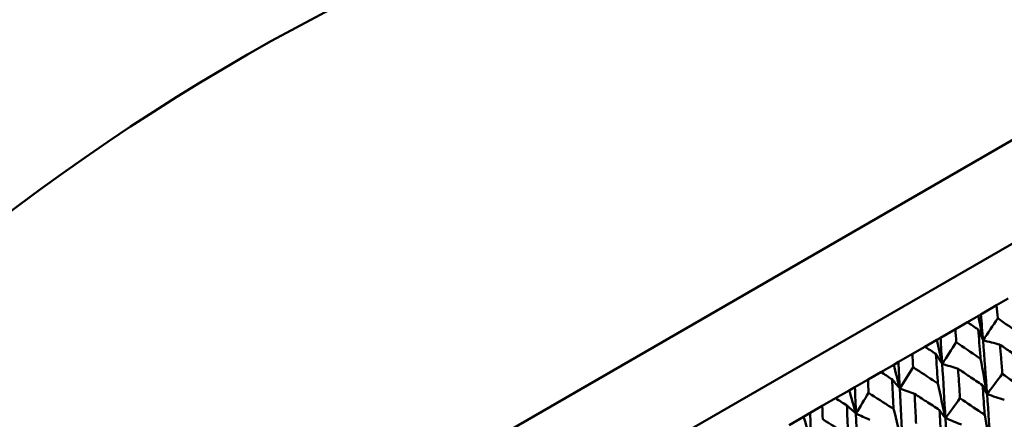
# Model space of a CAD drawing. Header units: millimetres. Extents: x 188 to 1913, y 148 to 2839.
# Tile 135 of 211: x 776 to 798, y 234 to 242. Entities that reach past the tile are written whole.
import ezdxf

# ---------------------------------------------------------------- set-up
doc = ezdxf.new("R2010")
doc.units = ezdxf.units.MM
doc.header["$LTSCALE"] = 10
doc.layers.add('Widoczne (ISO)', color=7, linetype='Continuous', lineweight=50)

msp = doc.modelspace()

# ---------------------------------------------------------------- linework, layer by layer
at = {"layer": 'Widoczne (ISO)'}
for p, q in [((769.448, 223.392), (802.356, 242.392)), ((771.298, 222.188), (802.475, 240.188)), ((797.693, 236.273), (797.44, 236.127)), ((797.096, 235.928), (797.44, 236.127)), ((796.799, 235.756), (797.041, 235.896)), ((797.041, 235.896), (797.096, 235.928)), ((796.209, 235.416), (796.535, 235.604)), ((796.799, 235.756), (796.535, 235.604)), ((795.867, 235.218), (796.13, 235.37)), ((796.13, 235.37), (796.209, 235.416)), ((795.867, 235.218), (795.594, 235.06)), ((795.286, 234.883), (795.594, 235.06)), ((794.902, 234.661), (795.184, 234.824)), ((795.184, 234.824), (795.286, 234.883)), ((794.902, 234.661), (794.62, 234.498)), ((794.208, 234.26), (794.333, 234.332)), ((794.333, 234.332), (794.62, 234.498)), ((793.908, 234.087), (793.617, 233.919)), ((793.908, 234.087), (794.208, 234.26)), ((793.352, 233.766), (793.617, 233.919)), ((792.887, 233.498), (793.205, 233.681)), ((793.205, 233.681), (793.352, 233.766))]:
    msp.add_line(p, q, dxfattribs=at)
msp.add_circle((805.903, 198.251), 50, dxfattribs=at)
for points, knots in [([(797.44, 236.127), (797.449, 236.032), (797.457, 235.938), (797.465, 235.843), (797.465, 235.842), (797.465, 235.842)], [0, 0, 0, 0, 0.02969567, 0.02969567, 0.02988021, 0.02988021, 0.02988021, 0.02988021]), ([(797.465, 235.842), (797.625, 235.729), (797.784, 235.616), (797.958, 235.493), (797.973, 235.483), (797.987, 235.472)], [0.0297954, 0.0297954, 0.0297954, 0.0297954, 0.09092493, 0.09092493, 0.09655955, 0.09655955, 0.09655955, 0.09655955]), ([(796.535, 235.604), (796.542, 235.509), (796.548, 235.413), (796.555, 235.317), (796.555, 235.317), (796.555, 235.316)], [0, 0, 0, 0, 0.02969567, 0.02969567, 0.02988021, 0.02988021, 0.02988021, 0.02988021]), ([(797.036, 235.594), (797.036, 235.594), (797.035, 235.595), (796.956, 235.649), (796.877, 235.703), (796.799, 235.756)], [0.02951568, 0.02951568, 0.02951568, 0.02951568, 0.02969929, 0.02969929, 0.05939589, 0.05939589, 0.05939589, 0.05939589]), ([(797.087, 234.953), (797.086, 234.971), (797.085, 234.989), (797.068, 235.202), (797.052, 235.398), (797.036, 235.594)], [0.0853813, 0.0853813, 0.0853813, 0.0853813, 0.09097809, 0.09097809, 0.15214536, 0.15214536, 0.15214536, 0.15214536]), ([(796.109, 235.059), (796.108, 235.059), (796.108, 235.059), (796.027, 235.113), (795.947, 235.166), (795.867, 235.218)], [0.02951568, 0.02951568, 0.02951568, 0.02951568, 0.02969929, 0.02969929, 0.05939589, 0.05939589, 0.05939589, 0.05939589]), ([(796.555, 235.316), (796.718, 235.206), (796.881, 235.095), (797.058, 234.973), (797.072, 234.963), (797.087, 234.953)], [0.0297954, 0.0297954, 0.0297954, 0.0297954, 0.09092493, 0.09092493, 0.09655955, 0.09655955, 0.09655955, 0.09655955]), ([(798.041, 234.898), (797.946, 234.965), (797.851, 235.031), (797.675, 235.153), (797.594, 235.209), (797.513, 235.265)], [0.02528165, 0.02528165, 0.02528165, 0.02528165, 0.06150593, 0.06150593, 0.09223152, 0.09223152, 0.09223152, 0.09223152]), ([(797.513, 235.265), (797.521, 235.167), (797.529, 235.069), (797.547, 234.855), (797.556, 234.739), (797.565, 234.624)], [0.03078053, 0.03078053, 0.03078053, 0.03078053, 0.06149921, 0.06149921, 0.09773041, 0.09773041, 0.09773041, 0.09773041]), ([(795.594, 235.06), (795.599, 234.964), (795.604, 234.868), (795.61, 234.772), (795.61, 234.771), (795.61, 234.77)], [0, 0, 0, 0, 0.02969567, 0.02969567, 0.02988021, 0.02988021, 0.02988021, 0.02988021]), ([(796.151, 234.412), (796.15, 234.43), (796.149, 234.448), (796.135, 234.664), (796.122, 234.861), (796.109, 235.059)], [0.0853813, 0.0853813, 0.0853813, 0.0853813, 0.09097809, 0.09097809, 0.15214536, 0.15214536, 0.15214536, 0.15214536]), ([(795.61, 234.77), (795.775, 234.661), (795.94, 234.552), (796.12, 234.432), (796.136, 234.422), (796.151, 234.412)], [0.0297954, 0.0297954, 0.0297954, 0.0297954, 0.09092493, 0.09092493, 0.09655955, 0.09655955, 0.09655955, 0.09655955]), ([(797.132, 234.374), (797.035, 234.439), (796.938, 234.504), (796.759, 234.624), (796.677, 234.68), (796.595, 234.735)], [0.02528165, 0.02528165, 0.02528165, 0.02528165, 0.06150593, 0.06150593, 0.09223152, 0.09223152, 0.09223152, 0.09223152]), ([(796.595, 234.735), (796.601, 234.636), (796.608, 234.537), (796.622, 234.321), (796.629, 234.205), (796.637, 234.088)], [0.03078053, 0.03078053, 0.03078053, 0.03078053, 0.06149921, 0.06149921, 0.09773041, 0.09773041, 0.09773041, 0.09773041]), ([(795.148, 234.504), (795.147, 234.504), (795.147, 234.504), (795.065, 234.557), (794.984, 234.609), (794.902, 234.661)], [0.02951568, 0.02951568, 0.02951568, 0.02951568, 0.02969929, 0.02969929, 0.05939589, 0.05939589, 0.05939589, 0.05939589]), ([(795.181, 233.852), (795.18, 233.87), (795.18, 233.889), (795.168, 234.106), (795.158, 234.305), (795.148, 234.504)], [0.0853813, 0.0853813, 0.0853813, 0.0853813, 0.09097809, 0.09097809, 0.15214536, 0.15214536, 0.15214536, 0.15214536]), ([(797.565, 234.624), (797.721, 234.516), (797.876, 234.407), (798.054, 234.284), (798.076, 234.268), (798.098, 234.253)], [0.02983351, 0.02983351, 0.02983351, 0.02983351, 0.0889495, 0.0889495, 0.09731113, 0.09731113, 0.09731113, 0.09731113]), ([(794.62, 234.498), (794.624, 234.401), (794.628, 234.305), (794.632, 234.207), (794.632, 234.207), (794.632, 234.206)], [0, 0, 0, 0, 0.02969567, 0.02969567, 0.02988021, 0.02988021, 0.02988021, 0.02988021]), ([(797.179, 233.723), (797.177, 233.749), (797.175, 233.776), (797.16, 233.993), (797.146, 234.184), (797.132, 234.374)], [0.0806421, 0.0806421, 0.0806421, 0.0806421, 0.08897282, 0.08897282, 0.14811965, 0.14811965, 0.14811965, 0.14811965]), ([(794.156, 233.931), (794.156, 233.931), (794.155, 233.932), (794.072, 233.984), (793.99, 234.035), (793.908, 234.087)], [0.02951568, 0.02951568, 0.02951568, 0.02951568, 0.02969929, 0.02969929, 0.05939589, 0.05939589, 0.05939589, 0.05939589]), ([(794.632, 234.206), (794.8, 234.098), (794.968, 233.99), (795.151, 233.872), (795.166, 233.862), (795.181, 233.852)], [0.0297954, 0.0297954, 0.0297954, 0.0297954, 0.09092493, 0.09092493, 0.09655955, 0.09655955, 0.09655955, 0.09655955]), ([(796.187, 233.828), (796.089, 233.893), (795.99, 233.957), (795.808, 234.075), (795.725, 234.13), (795.641, 234.184)], [0.02528165, 0.02528165, 0.02528165, 0.02528165, 0.06150593, 0.06150593, 0.09223152, 0.09223152, 0.09223152, 0.09223152]), ([(795.641, 234.184), (795.646, 234.085), (795.652, 233.985), (795.663, 233.768), (795.669, 233.65), (795.674, 233.532)], [0.03078053, 0.03078053, 0.03078053, 0.03078053, 0.06149921, 0.06149921, 0.09773041, 0.09773041, 0.09773041, 0.09773041]), ([(796.637, 234.088), (796.795, 233.981), (796.954, 233.875), (797.134, 233.753), (797.157, 233.738), (797.179, 233.723)], [0.02983351, 0.02983351, 0.02983351, 0.02983351, 0.0889495, 0.0889495, 0.09731113, 0.09731113, 0.09731113, 0.09731113]), ([(793.617, 233.919), (793.62, 233.822), (793.623, 233.725), (793.627, 233.627), (793.627, 233.626), (793.627, 233.625)], [0, 0, 0, 0, 0.02969567, 0.02969567, 0.02988021, 0.02988021, 0.02988021, 0.02988021]), ([(794.183, 233.276), (794.182, 233.294), (794.181, 233.312), (794.173, 233.531), (794.165, 233.731), (794.156, 233.931)], [0.0853813, 0.0853813, 0.0853813, 0.0853813, 0.09097809, 0.09097809, 0.15214536, 0.15214536, 0.15214536, 0.15214536]), ([(796.225, 233.172), (796.224, 233.199), (796.222, 233.226), (796.21, 233.445), (796.199, 233.637), (796.187, 233.828)], [0.0806421, 0.0806421, 0.0806421, 0.0806421, 0.08897282, 0.08897282, 0.14811965, 0.14811965, 0.14811965, 0.14811965]), ([(793.627, 233.625), (793.797, 233.519), (793.966, 233.412), (794.152, 233.295), (794.167, 233.285), (794.183, 233.276)], [0.0297954, 0.0297954, 0.0297954, 0.0297954, 0.09092493, 0.09092493, 0.09655955, 0.09655955, 0.09655955, 0.09655955])]:
    msp.add_open_spline(points, degree=3, knots=knots, dxfattribs=at)
for points in [[(797.041, 235.896), (797.075, 235.717), (797.109, 235.538), (797.142, 235.359)], [(797.142, 235.359), (797.127, 235.549), (797.112, 235.739), (797.096, 235.928)], [(797.142, 235.359), (797.25, 235.52), (797.357, 235.681), (797.465, 235.842)], [(797.142, 235.359), (797.107, 235.438), (797.072, 235.516), (797.036, 235.594)], [(796.13, 235.37), (796.169, 235.194), (796.208, 235.018), (796.246, 234.842)], [(796.246, 234.842), (796.234, 235.033), (796.221, 235.225), (796.209, 235.416)], [(796.246, 234.842), (796.349, 235), (796.452, 235.158), (796.555, 235.316)], [(797.513, 235.265), (797.39, 235.297), (797.266, 235.328), (797.142, 235.359)], [(797.231, 234.177), (797.203, 234.572), (797.173, 234.966), (797.142, 235.359)], [(796.246, 234.842), (796.2, 234.914), (796.155, 234.986), (796.109, 235.059)], [(797.087, 234.953), (797.136, 234.694), (797.184, 234.435), (797.231, 234.177)], [(795.184, 234.824), (795.228, 234.651), (795.272, 234.478), (795.316, 234.305)], [(795.316, 234.305), (795.306, 234.498), (795.296, 234.69), (795.286, 234.883)], [(795.316, 234.305), (795.414, 234.46), (795.512, 234.615), (795.61, 234.77)], [(796.595, 234.735), (796.478, 234.771), (796.362, 234.806), (796.246, 234.842)], [(796.317, 233.65), (796.295, 234.048), (796.271, 234.445), (796.246, 234.842)], [(795.316, 234.305), (795.26, 234.371), (795.204, 234.437), (795.148, 234.504)], [(797.231, 234.177), (797.342, 234.326), (797.454, 234.475), (797.565, 234.624)], [(794.355, 233.75), (794.348, 233.944), (794.34, 234.139), (794.333, 234.332)], [(795.641, 234.184), (795.533, 234.225), (795.424, 234.265), (795.316, 234.305)], [(795.372, 233.104), (795.354, 233.505), (795.335, 233.905), (795.316, 234.305)], [(796.151, 234.412), (796.207, 234.158), (796.263, 233.904), (796.317, 233.65)], [(797.231, 234.177), (797.198, 234.243), (797.165, 234.308), (797.132, 234.374)], [(794.208, 234.26), (794.257, 234.09), (794.306, 233.92), (794.355, 233.75)], [(794.355, 233.75), (794.447, 233.902), (794.54, 234.054), (794.632, 234.206)], [(796.317, 233.65), (796.424, 233.796), (796.53, 233.942), (796.637, 234.088)], [(797.312, 232.989), (797.286, 233.386), (797.259, 233.782), (797.231, 234.177)], [(797.609, 234.05), (797.483, 234.092), (797.357, 234.135), (797.231, 234.177)], [(794.355, 233.75), (794.289, 233.811), (794.223, 233.871), (794.156, 233.931)], [(793.205, 233.681), (793.259, 233.514), (793.314, 233.347), (793.368, 233.18)], [(793.368, 233.18), (793.363, 233.376), (793.357, 233.571), (793.352, 233.766)], [(794.657, 233.616), (794.556, 233.661), (794.456, 233.706), (794.355, 233.75)], [(794.398, 232.542), (794.384, 232.945), (794.37, 233.348), (794.355, 233.75)], [(795.181, 233.852), (795.246, 233.602), (795.309, 233.353), (795.372, 233.104)], [(796.317, 233.65), (796.274, 233.709), (796.231, 233.769), (796.187, 233.828)], [(796.382, 232.452), (796.362, 232.852), (796.34, 233.251), (796.317, 233.65)], [(796.672, 233.509), (796.554, 233.556), (796.436, 233.603), (796.317, 233.65)], [(797.179, 233.723), (797.224, 233.478), (797.269, 233.233), (797.312, 232.989)]]:
    msp.add_open_spline(points, degree=3, dxfattribs=at)

doc.saveas('drawing.dxf')
